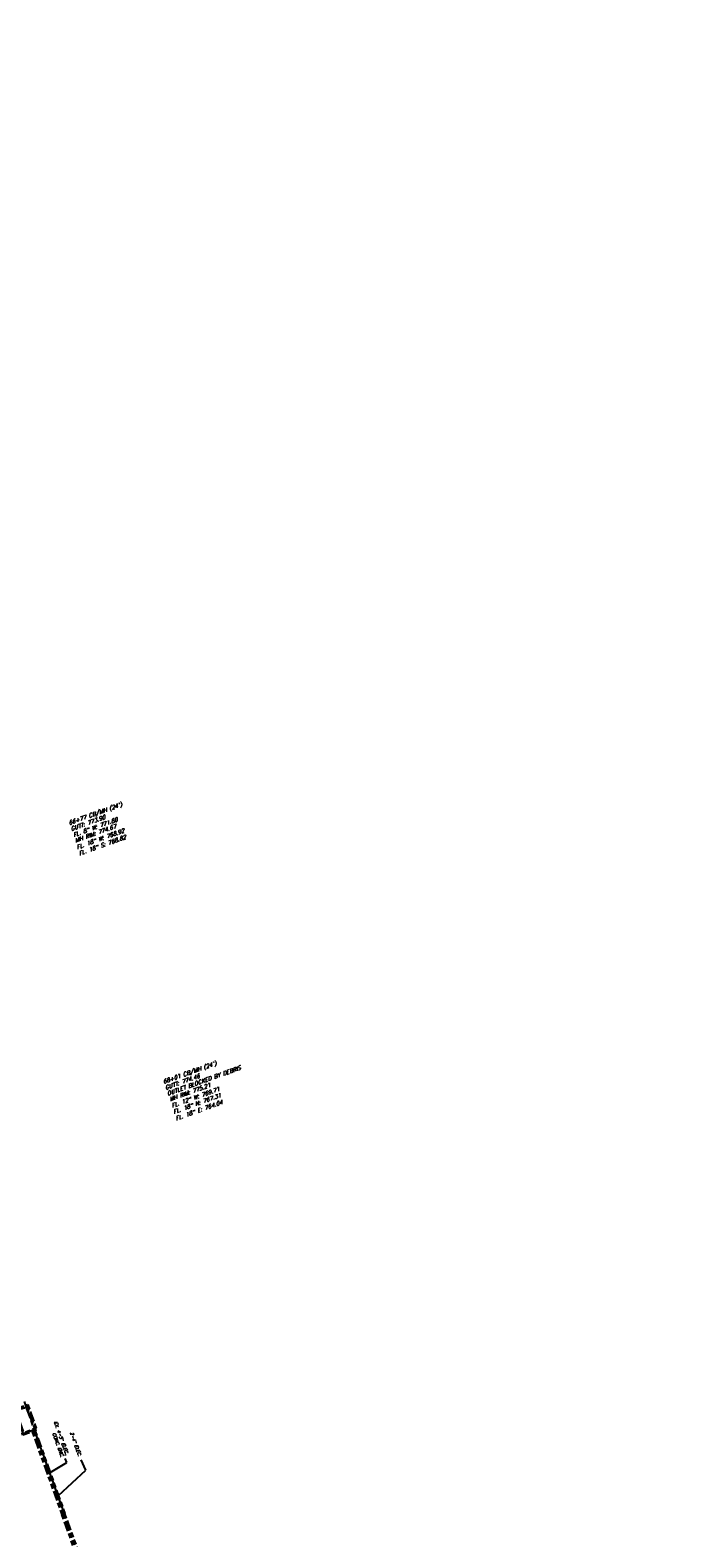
# Model space of a CAD drawing. Header units: feet. Extents: x 2170280 to 2172860, y 640043 to 655902.
# Tile 7 of 12: x 2171492 to 2171819, y 640757 to 641505. Entities that reach past the tile are written whole.
import ezdxf
from ezdxf.enums import TextEntityAlignment as Align

# ---------------------------------------------------------------- set-up
doc = ezdxf.new("R2010")
doc.units = ezdxf.units.FT
doc.header["$LTSCALE"] = 20
doc.header["$MEASUREMENT"] = 0
doc.header["$PDMODE"] = 2
doc.header["$PDSIZE"] = 1
for name, pattern in [('CENTER', [1.4063, 1.25, -0.0625, 0.0313, -0.0625]), ('ELEC', [0.6875, 0.125, -0.0625, 0.25, -0.0625, 0.125, -0.0625]), ('HIDDEN', [0.0938, 0.0625, -0.0313]), ('WATER', [1.5625, 1.25, -0.0625, 0, -0.0625, 0.0625, -0.0625, 0, -0.0625])]:
    doc.linetypes.add(name, pattern=pattern)
doc.layers.get('DEFPOINTS').update_dxf_attribs({"linetype": 'CONTINUOUS'})
for name, color, linetype in [('U-XELEC', 83, 'ELEC'), ('U-XELEC-TXT', 53, 'CONTINUOUS'), ('U-XSAN', 83, 'HIDDEN'), ('U-XSTM-TXT', 53, 'CONTINUOUS'), ('U-XWTR', 83, 'WATER'), ('X-LTG', 83, 'HIDDEN')]:
    doc.layers.add(name, color=color, linetype=linetype)
doc.styles.get("Standard").update_dxf_attribs({"font": 'SIMPLEX'})
doc.styles.add('Style-simplex-CIVIL I 0.34907', font='simplex.shx', dxfattribs={"oblique": 20, "bigfont": 'CIVIL.shx'})
doc.dimstyles.get("Standard").update_dxf_attribs({"dimtxt": 0.18, "dimasz": 0.18, "dimexe": 0.18, "dimexo": 0.0625, "dimgap": 0.09, "dimtad": 0, "dimtih": 1, "dimtoh": 1, "dimdec": 4, "dimzin": 0, "dimdsep": 46, "dimtxsty": 'Standard', "dimcen": 0.09, "dimadec": 0, "dimazin": 0, "dimtfac": 1, "dimtdec": 4, "dimtofl": 0, "dimtmove": 0, "dimatfit": 3, "dimfxl": 1, "dimtolj": 1, "dimtzin": 0, "dimarcsym": 0})

# ---------------------------------------------------------------- blocks, each defined once
blk = doc.blocks.new('*D40')
at = {"layer": 'DEFPOINTS', "color": 0, "transparency": 16777216}
for p in [(10506.82, 7152.06), (10509.82, 7152.06), (10509.82, 7151.86)]:
    blk.add_point(p, dxfattribs=at)
at = {"layer": 'U-XWTR', "color": 0, "lineweight": -2, "transparency": 16777216}
for p, q in [((10506.82, 7152), (10506.82, 7151.68)), ((10507, 7151.86), (10507.28, 7151.86)), ((10509.64, 7151.86), (10509.36, 7151.86)), ((10509.82, 7152), (10509.82, 7151.68))]:
    blk.add_line(p, q, dxfattribs=at)
at = {"layer": 'U-XWTR', "color": 0, "transparency": 16777216}
for points in [[(10507, 7151.89), (10507, 7151.83), (10506.82, 7151.86)], [(10509.64, 7151.89), (10509.64, 7151.83), (10509.82, 7151.86)]]:
    blk.add_solid(points, dxfattribs=at)
at = {"layer": 'U-XWTR', "color": 0, "transparency": 16777216, "insert": (10508.32, 7151.86), "char_height": 0.18, "attachment_point": 5}
blk.add_mtext("\\A1;3' MIN. (TYP.)", dxfattribs=at)
blk = doc.blocks.new('*D47')
at = {"layer": 'DEFPOINTS', "color": 0, "transparency": 16777216}
for p in [(10743.06, 7170.66), (10743.31, 7170.66), (10743.06, 7130.16)]:
    blk.add_point(p, dxfattribs=at)
at = {"layer": 'X-LTG', "color": 0, "lineweight": -2, "transparency": 16777216}
for p, q in [((10743.12, 7170.66), (10743.49, 7170.66)), ((10743.31, 7170.48), (10743.31, 7141.91)), ((10743.31, 7130.34), (10743.31, 7141.51)), ((10743.12, 7130.16), (10743.49, 7130.16))]:
    blk.add_line(p, q, dxfattribs=at)
at = {"layer": 'X-LTG', "color": 0, "transparency": 16777216}
for points in [[(10743.28, 7170.48), (10743.34, 7170.48), (10743.31, 7170.66)], [(10743.28, 7130.34), (10743.34, 7130.34), (10743.31, 7130.16)]]:
    blk.add_solid(points, dxfattribs=at)
at = {"layer": 'X-LTG', "color": 0, "transparency": 16777216, "insert": (10743.31, 7141.71), "char_height": 0.18, "attachment_point": 5}
blk.add_mtext("\\A1;40.5'", dxfattribs=at)
blk = doc.blocks.new('*D48')
at = {"layer": 'DEFPOINTS', "color": 0, "transparency": 16777216}
for p in [(10739.48, 7200.16), (10739.49, 7200.16), (10739.48, 7170.66)]:
    blk.add_point(p, dxfattribs=at)
at = {"layer": 'X-LTG', "color": 0, "lineweight": -2, "transparency": 16777216}
for p, q in [((10739.49, 7199.98), (10739.49, 7185.6)), ((10739.54, 7200.16), (10739.67, 7200.16)), ((10739.49, 7170.84), (10739.49, 7185.21)), ((10739.54, 7170.66), (10739.67, 7170.66))]:
    blk.add_line(p, q, dxfattribs=at)
at = {"layer": 'X-LTG', "color": 0, "transparency": 16777216}
for points in [[(10739.46, 7199.98), (10739.52, 7199.98), (10739.49, 7200.16)], [(10739.46, 7170.84), (10739.52, 7170.84), (10739.49, 7170.66)]]:
    blk.add_solid(points, dxfattribs=at)
at = {"layer": 'X-LTG', "color": 0, "transparency": 16777216, "insert": (10739.49, 7185.41), "char_height": 0.18, "attachment_point": 5}
blk.add_mtext("\\A1;29.5'", dxfattribs=at)
blk = doc.blocks.new('*D49')
at = {"layer": 'DEFPOINTS', "color": 0, "linetype": 'Continuous', "transparency": 16777216}
for p in [(10804.97, 7108.65), (10807.83, 7078.75), (10809.25, 7078.96)]:
    blk.add_point(p, dxfattribs=at)
at = {"layer": 'U-XSAN', "color": 0, "linetype": 'Continuous', "lineweight": -2, "transparency": 16777216}
for p, q in [((10804.91, 7108.64), (10803.37, 7108.42)), ((10803.57, 7108.27), (10806.55, 7087.62)), ((10807.81, 7078.93), (10806.61, 7087.23)), ((10809.19, 7078.95), (10807.65, 7078.73))]:
    blk.add_line(p, q, dxfattribs=at)
at = {"layer": 'U-XSAN', "color": 0, "linetype": 'Continuous', "transparency": 16777216}
for points in [[(10803.6, 7108.27), (10803.54, 7108.26), (10803.55, 7108.45)], [(10807.84, 7078.94), (10807.78, 7078.93), (10807.83, 7078.75)]]:
    blk.add_solid(points, dxfattribs=at)
at = {"layer": 'U-XSAN', "color": 0, "linetype": 'Continuous', "transparency": 16777216, "insert": (10806.58, 7087.43), "char_height": 0.18, "attachment_point": 5, "rotation": 7.77453}
blk.add_mtext("\\A1;30' SAN. EASE.", dxfattribs=at)

msp = doc.modelspace()

# ---------------------------------------------------------------- linework, layer by layer
at = {"layer": 'U-XELEC'}
for p, q in [((2171488.8319, 640824.53345), (2171508.72056, 640768.97637)), ((2171492.84048, 640809.5774), (2171507.54605, 640768.56505)), ((2171494.36541, 640810.12419), (2171509.07098, 640769.11184)), ((2171507.42634, 640768.52216), (2171615.02391, 640468.44345)), ((2171508.73088, 640768.99045), (2171558.88431, 640628.89229)), ((2171508.95127, 640769.06895), (2171616.52497, 640469.05682))]:
    msp.add_line(p, q, dxfattribs=at)
at = {"layer": 'U-XELEC', "flags": 128}
for points in [[(2171490.66069, 640823.1411), (2171495.24275, 640810.44249), (2171488.18797, 640807.8969), (2171483.60591, 640820.59551)], [(2171490.36008, 640822.50108), (2171494.60273, 640810.7431), (2171488.48858, 640808.53693), (2171484.24593, 640820.2949)], [(2171490.05947, 640821.86105), (2171493.9627, 640811.04372), (2171488.7892, 640809.17695), (2171484.88596, 640819.99429)]]:
    msp.add_lwpolyline(points, close=True, dxfattribs=at)
at = {"layer": 'U-XELEC', "color": 8}
for points in [[(2171493.31113, 640809.74616), (2171508.01671, 640768.73381)], [(2171493.89475, 640809.95543), (2171508.60032, 640768.94307)], [(2171507.897, 640768.69092), (2171615.4872, 640468.63277), (2171646.68215, 640400.89118), (2171652.14726, 640385.64954)], [(2171508.48061, 640768.90018), (2171616.06168, 640468.86751), (2171647.25663, 640401.12592), (2171652.72965, 640385.86223)]]:
    msp.add_lwpolyline(points, dxfattribs=at)

# ---------------------------------------------------------------- texts
at = {"layer": 'U-XELEC-TXT', "style": 'Style-simplex-CIVIL I 0.34907', "oblique": 20}
for s, p in [('CONC. ENC.', (2171506.48587, 640803.39879)), ('EX. 4-5" ELEC.,', (2171508.12722, 640806.6019))]:
    msp.add_text(s, height=1.6, rotation=289.71130961, dxfattribs=at).set_placement(p, align=Align.TOP_CENTER)
msp.add_text('2-4" ELEC.', height=1.6, rotation=289.71130961, dxfattribs=at).set_placement((2171511.10553, 640808.99945), align=Align.BOTTOM_LEFT)
at = {"layer": 'U-XSTM-TXT', "style": 'Style-simplex-CIVIL I 0.34907', "oblique": 20}
for s, p in [("66+77 CB/MH (24')", (2171511.27538, 641110.4527)), ('GUTT: 773.90', (2171512.33529, 641107.49818)), ('FL. 8" W: 771.80', (2171513.46117, 641104.48907)), ('MH RIM: 774.67', (2171514.42813, 641101.77715)), ('FL. 18" W: 768.92', (2171515.1553, 641098.43999)), ("68+01 CB/MH (24')", (2171558.08141, 640982.10222)), ('GUTT: 774.46', (2171559.14696, 640979.13197)), ('MH RIM: 775.21', (2171561.24266, 640973.42736)), ('FL. 12" W: 769.71', (2171562.33779, 640970.2487)), ('FL. 18" N: 767.31', (2171563.20238, 640967.20813)), ('FL. 18" E: 764.04', (2171564.27592, 640963.8997))]:
    msp.add_text(s, height=2, rotation=19.72603184, dxfattribs=at).set_placement(p)
at = {"layer": 'U-XSTM-TXT', "linetype": 'CENTER', "style": 'Style-simplex-CIVIL I 0.34907', "oblique": 20}
for s, p in [('FL. 18" S: 768.82', (2171516.27001, 641095.33241)), ('OUTLET BLOCKED BY DEBRIS', (2171560.13295, 640976.25222))]:
    msp.add_text(s, height=2, rotation=19.72603184, dxfattribs=at).set_placement(p)

# ---------------------------------------------------------------- dimensions: what is measured, and where the dimension line sits
at = {"layer": 'U-XSAN', "linetype": 'Continuous'}
dim = msp.add_linear_dim(base=(2171318.65043, 640914.38722), p1=(2171345.83052, 640927.16615), p2=(2171319.3222, 640913.11948), angle=207.91895779, text="30' SAN. EASE.", dimstyle='Standard', dxfattribs=at)
dim.commit()
dim.dimension.update_dxf_attribs({"geometry": '*D49', "text_midpoint": (2171326.4031, 640918.34938), "dimtype": 161, "insert": (2161009.39564, 648701.37916)})
at = {"layer": 'U-XWTR'}
dim = msp.add_linear_dim(base=(2171286.95632, 641219.59208), p1=(2171286.13429, 641222.48429), p2=(2171287.14686, 641219.66034), angle=289.71138934, text="3' MIN. (TYP.)", dimstyle='Standard', dxfattribs=at)
dim.commit()
dim.dimension.update_dxf_attribs({"geometry": '*D40', "text_midpoint": (2171286.4504, 641221.00418), "insert": (2161009.39564, 648701.37916)})
at = {"layer": 'X-LTG'}
dim = msp.add_linear_dim(base=(2171409.88785, 641019.67593), p1=(2171382.1146, 641009.73123), p2=(2171409.88601, 641019.68106), angle=19.71138934, text="29.5'", dimstyle='Standard', dxfattribs=at)
dim.commit()
dim.dimension.update_dxf_attribs({"geometry": '*D48', "text_midpoint": (2171396.00214, 641014.70102), "insert": (2161009.39564, 648701.37916)})
dim = msp.add_linear_dim(base=(2171383.40645, 641006.1255), p1=(2171345.19374, 640992.70523), p2=(2171383.32058, 641006.36517), angle=19.71138934, text="40.5'", dimstyle='Standard', dxfattribs=at)
dim.commit()
dim.dimension.update_dxf_attribs({"geometry": '*D47', "text_midpoint": (2171356.1577, 640996.36292), "dimtype": 160, "insert": (2161009.39564, 648701.37916)})

# ---------------------------------------------------------------- leaders
at = {"layer": 'U-XELEC-TXT'}
for points in [[(2171501.82243, 640789.32732), (2171510.03383, 640794.29484), (2171509.20169, 640796.27049)], [(2171505.85936, 640778.06872), (2171519.39538, 640790.55149), (2171517.107, 640795.75058)]]:
    msp.add_leader(points, dimstyle='Standard', override={"dimtxt": 1.6, "dimasz": 1.6, "dimgap": 0.09, "dimtad": 0, "dimtmove": 2}, dxfattribs=at)

doc.saveas('drawing.dxf')
